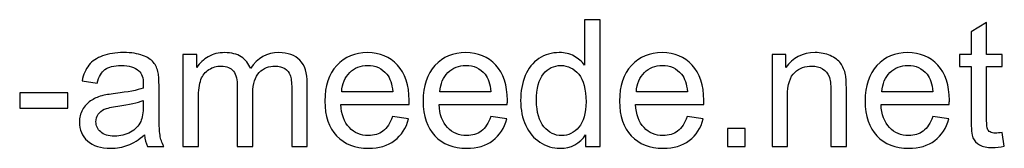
# Model space of a CAD drawing. Header units: millimetres. Extents: x -1094 to 1155, y -1556 to 1707.
# Tile 11 of 149: x 544 to 871, y -1556 to -1514. Entities that reach past the tile are written whole.
import ezdxf

# ---------------------------------------------------------------- set-up
doc = ezdxf.new("R2010")
doc.units = ezdxf.units.MM
doc.header["$MEASUREMENT"] = 0
doc.layers.add('Layer 1', color=7, linetype='Continuous')

msp = doc.modelspace()

# ---------------------------------------------------------------- linework, layer by layer
at = {"layer": 'Layer 1', "color": 250}
for points, knots in [([(731.6813, -1555.7239), (731.6813, -1555.7239), (731.6813, -1551.8592), (731.6813, -1551.8592), (731.6813, -1551.8592), (729.7538, -1554.8629), (726.9165, -1556.3696), (723.1692, -1556.3696), (723.1692, -1556.3696), (720.7427, -1556.3696), (718.512, -1555.7043), (716.4867, -1554.3639), (716.4867, -1554.3639), (714.4516, -1553.0333), (712.8764, -1551.1645), (711.7512, -1548.7772), (711.7512, -1548.7772), (710.6358, -1546.3801), (710.0781, -1543.6308), (710.0781, -1540.5195), (710.0781, -1540.5195), (710.0781, -1537.4865), (710.5869, -1534.7371), (711.5947, -1532.2618), (711.5947, -1532.2618), (712.6122, -1529.7962), (714.1287, -1527.8981), (716.154, -1526.587), (716.154, -1526.587), (718.1695, -1525.2662), (720.4394, -1524.6107), (722.9344, -1524.6107), (722.9344, -1524.6107), (724.7738, -1524.6107), (726.4077, -1525.002), (727.8362, -1525.775), (727.8362, -1525.775), (729.2646, -1526.5479), (730.4289, -1527.5655), (731.3291, -1528.808), (731.3291, -1528.808), (731.3291, -1528.808), (731.3291, -1513.6917), (731.3291, -1513.6917), (731.3291, -1513.6917), (731.3291, -1513.6917), (736.495, -1513.6917), (736.495, -1513.6917), (736.495, -1513.6917), (736.495, -1513.6917), (736.495, -1555.7239), (736.495, -1555.7239), (736.495, -1555.7239), (736.495, -1555.7239), (731.6813, -1555.7239), (731.6813, -1555.7239)], [0, 0, 0, 0, 0.06666667, 0.06666667, 0.06666667, 0.06666667, 0.13333333, 0.13333333, 0.13333333, 0.13333333, 0.2, 0.2, 0.2, 0.2, 0.26666667, 0.26666667, 0.26666667, 0.26666667, 0.33333333, 0.33333333, 0.33333333, 0.33333333, 0.4, 0.4, 0.4, 0.4, 0.46666667, 0.46666667, 0.46666667, 0.46666667, 0.53333333, 0.53333333, 0.53333333, 0.53333333, 0.6, 0.6, 0.6, 0.6, 0.66666667, 0.66666667, 0.66666667, 0.66666667, 0.73333333, 0.73333333, 0.73333333, 0.73333333, 0.8, 0.8, 0.8, 0.8, 0.86666667, 0.86666667, 0.86666667, 0.86666667, 1, 1, 1, 1]), ([(870.1351, -1551.1156), (870.1351, -1551.1156), (870.8395, -1555.675), (870.8395, -1555.675), (870.8395, -1555.675), (869.3915, -1555.9783), (868.0902, -1556.1348), (866.9553, -1556.1348), (866.9553, -1556.1348), (865.0865, -1556.1348), (863.6385, -1555.8413), (862.6014, -1555.2445), (862.6014, -1555.2445), (861.5741, -1554.6477), (860.85, -1553.8747), (860.4293, -1552.9061), (860.4293, -1552.9061), (860.0086, -1551.9375), (859.8031, -1549.9024), (859.8031, -1546.8009), (859.8031, -1546.8009), (859.8031, -1546.8009), (859.8031, -1529.2483), (859.8031, -1529.2483), (859.8031, -1529.2483), (859.8031, -1529.2483), (855.9874, -1529.2483), (855.9874, -1529.2483), (855.9874, -1529.2483), (855.9874, -1529.2483), (855.9874, -1525.2564), (855.9874, -1525.2564), (855.9874, -1525.2564), (855.9874, -1525.2564), (859.8031, -1525.2564), (859.8031, -1525.2564), (859.8031, -1525.2564), (859.8031, -1525.2564), (859.8031, -1517.7227), (859.8031, -1517.7227), (859.8031, -1517.7227), (859.8031, -1517.7227), (864.9691, -1514.6212), (864.9691, -1514.6212), (864.9691, -1514.6212), (864.9691, -1514.6212), (864.9691, -1525.2564), (864.9691, -1525.2564), (864.9691, -1525.2564), (864.9691, -1525.2564), (870.1351, -1525.2564), (870.1351, -1525.2564), (870.1351, -1525.2564), (870.1351, -1525.2564), (870.1351, -1529.2483), (870.1351, -1529.2483), (870.1351, -1529.2483), (870.1351, -1529.2483), (864.9691, -1529.2483), (864.9691, -1529.2483), (864.9691, -1529.2483), (864.9691, -1529.2483), (864.9691, -1547.0944), (864.9691, -1547.0944), (864.9691, -1547.0944), (864.9691, -1548.5718), (865.0572, -1549.5208), (865.2431, -1549.9415), (865.2431, -1549.9415), (865.4192, -1550.3622), (865.7127, -1550.6949), (866.1236, -1550.9493), (866.1236, -1550.9493), (866.5346, -1551.1939), (867.1216, -1551.3211), (867.8848, -1551.3211), (867.8848, -1551.3211), (868.4522, -1551.3211), (869.2056, -1551.2526), (870.1351, -1551.1156)], [0, 0, 0, 0, 0.04761905, 0.04761905, 0.04761905, 0.04761905, 0.0952381, 0.0952381, 0.0952381, 0.0952381, 0.14285714, 0.14285714, 0.14285714, 0.14285714, 0.19047619, 0.19047619, 0.19047619, 0.19047619, 0.23809524, 0.23809524, 0.23809524, 0.23809524, 0.28571429, 0.28571429, 0.28571429, 0.28571429, 0.33333333, 0.33333333, 0.33333333, 0.33333333, 0.38095238, 0.38095238, 0.38095238, 0.38095238, 0.42857143, 0.42857143, 0.42857143, 0.42857143, 0.47619048, 0.47619048, 0.47619048, 0.47619048, 0.52380952, 0.52380952, 0.52380952, 0.52380952, 0.57142857, 0.57142857, 0.57142857, 0.57142857, 0.61904762, 0.61904762, 0.61904762, 0.61904762, 0.66666667, 0.66666667, 0.66666667, 0.66666667, 0.71428571, 0.71428571, 0.71428571, 0.71428571, 0.76190476, 0.76190476, 0.76190476, 0.76190476, 0.80952381, 0.80952381, 0.80952381, 0.80952381, 0.85714286, 0.85714286, 0.85714286, 0.85714286, 0.9047619, 0.9047619, 0.9047619, 0.9047619, 1, 1, 1, 1]), ([(585.0676, -1551.9081), (583.1499, -1553.5421), (581.3007, -1554.6868), (579.5298, -1555.3619), (579.5298, -1555.3619), (577.7589, -1556.037), (575.8608, -1556.3696), (573.8257, -1556.3696), (573.8257, -1556.3696), (570.4796, -1556.3696), (567.9064, -1555.5576), (566.1061, -1553.9236), (566.1061, -1553.9236), (564.3059, -1552.2995), (563.4058, -1550.2155), (563.4058, -1547.6814), (563.4058, -1547.6814), (563.4058, -1546.1943), (563.7482, -1544.8343), (564.4233, -1543.6015), (564.4233, -1543.6015), (565.1082, -1542.3687), (565.9985, -1541.3903), (567.0943, -1540.6467), (567.0943, -1540.6467), (568.1999, -1539.9031), (569.4327, -1539.3356), (570.8123, -1538.9541), (570.8123, -1538.9541), (571.8298, -1538.6899), (573.3659, -1538.4355), (575.4108, -1538.1811), (575.4108, -1538.1811), (579.5788, -1537.6919), (582.6607, -1537.0951), (584.6273, -1536.4102), (584.6273, -1536.4102), (584.6469, -1535.7058), (584.6567, -1535.2557), (584.6567, -1535.0698), (584.6567, -1535.0698), (584.6567, -1532.976), (584.1675, -1531.4986), (583.1891, -1530.6376), (583.1891, -1530.6376), (581.8682, -1529.4733), (579.9016, -1528.8961), (577.2991, -1528.8961), (577.2991, -1528.8961), (574.8629, -1528.8961), (573.0626, -1529.3266), (571.9081, -1530.1778), (571.9081, -1530.1778), (570.7438, -1531.029), (569.8926, -1532.5357), (569.3349, -1534.7078), (569.3349, -1534.7078), (569.3349, -1534.7078), (564.2863, -1534.0033), (564.2863, -1534.0033), (564.2863, -1534.0033), (564.7462, -1531.8411), (565.4995, -1530.0897), (566.5562, -1528.7591), (566.5562, -1528.7591), (567.6129, -1527.4285), (569.1392, -1526.4109), (571.1351, -1525.6869), (571.1351, -1525.6869), (573.1213, -1524.9727), (575.4401, -1524.6107), (578.0622, -1524.6107), (578.0622, -1524.6107), (580.6648, -1524.6107), (582.7879, -1524.914), (584.4219, -1525.5304), (584.4219, -1525.5304), (586.046, -1526.1468), (587.2494, -1526.9099), (588.0126, -1527.8394), (588.0126, -1527.8394), (588.7758, -1528.7689), (589.3139, -1529.943), (589.627, -1531.3617), (589.627, -1531.3617), (589.7933, -1532.2422), (589.8813, -1533.8272), (589.8813, -1536.1069), (589.8813, -1536.1069), (589.8813, -1536.1069), (589.8813, -1542.9557), (589.8813, -1542.9557), (589.8813, -1542.9557), (589.8813, -1547.7401), (589.989, -1550.7634), (590.2042, -1552.0451), (590.2042, -1552.0451), (590.4097, -1553.3268), (590.8402, -1554.5498), (591.4664, -1555.7239), (591.4664, -1555.7239), (591.4664, -1555.7239), (586.0656, -1555.7239), (586.0656, -1555.7239), (586.0656, -1555.7239), (585.547, -1554.6379), (585.2144, -1553.3659), (585.0676, -1551.9081)], [0, 0, 0, 0, 0.03571429, 0.03571429, 0.03571429, 0.03571429, 0.07142857, 0.07142857, 0.07142857, 0.07142857, 0.10714286, 0.10714286, 0.10714286, 0.10714286, 0.14285714, 0.14285714, 0.14285714, 0.14285714, 0.17857143, 0.17857143, 0.17857143, 0.17857143, 0.21428571, 0.21428571, 0.21428571, 0.21428571, 0.25, 0.25, 0.25, 0.25, 0.28571429, 0.28571429, 0.28571429, 0.28571429, 0.32142857, 0.32142857, 0.32142857, 0.32142857, 0.35714286, 0.35714286, 0.35714286, 0.35714286, 0.39285714, 0.39285714, 0.39285714, 0.39285714, 0.42857143, 0.42857143, 0.42857143, 0.42857143, 0.46428571, 0.46428571, 0.46428571, 0.46428571, 0.5, 0.5, 0.5, 0.5, 0.53571429, 0.53571429, 0.53571429, 0.53571429, 0.57142857, 0.57142857, 0.57142857, 0.57142857, 0.60714286, 0.60714286, 0.60714286, 0.60714286, 0.64285714, 0.64285714, 0.64285714, 0.64285714, 0.67857143, 0.67857143, 0.67857143, 0.67857143, 0.71428571, 0.71428571, 0.71428571, 0.71428571, 0.75, 0.75, 0.75, 0.75, 0.78571429, 0.78571429, 0.78571429, 0.78571429, 0.82142857, 0.82142857, 0.82142857, 0.82142857, 0.85714286, 0.85714286, 0.85714286, 0.85714286, 0.89285714, 0.89285714, 0.89285714, 0.89285714, 0.92857143, 0.92857143, 0.92857143, 0.92857143, 1, 1, 1, 1]), ([(597.8162, -1555.7239), (597.8162, -1555.7239), (597.8162, -1525.2564), (597.8162, -1525.2564), (597.8162, -1525.2564), (597.8162, -1525.2564), (602.4538, -1525.2564), (602.4538, -1525.2564), (602.4538, -1525.2564), (602.4538, -1525.2564), (602.4538, -1529.5614), (602.4538, -1529.5614), (602.4538, -1529.5614), (603.4029, -1528.0742), (604.6748, -1526.8708), (606.2598, -1525.9707), (606.2598, -1525.9707), (607.8448, -1525.0607), (609.6451, -1524.6107), (611.6704, -1524.6107), (611.6704, -1524.6107), (613.9207, -1524.6107), (615.7699, -1525.0803), (617.2081, -1526.0098), (617.2081, -1526.0098), (618.6464, -1526.9491), (619.6639, -1528.2503), (620.251, -1529.9332), (620.251, -1529.9332), (622.6774, -1526.3816), (625.8181, -1524.6107), (629.6926, -1524.6107), (629.6926, -1524.6107), (632.7256, -1524.6107), (635.064, -1525.4423), (636.6881, -1527.1154), (636.6881, -1527.1154), (638.3221, -1528.7885), (639.1439, -1531.3617), (639.1439, -1534.835), (639.1439, -1534.835), (639.1439, -1534.835), (639.1439, -1555.7239), (639.1439, -1555.7239), (639.1439, -1555.7239), (639.1439, -1555.7239), (633.978, -1555.7239), (633.978, -1555.7239), (633.978, -1555.7239), (633.978, -1555.7239), (633.978, -1536.5472), (633.978, -1536.5472), (633.978, -1536.5472), (633.978, -1534.4925), (633.8019, -1533.0054), (633.4692, -1532.0955), (633.4692, -1532.0955), (633.1365, -1531.1855), (632.5299, -1530.4615), (631.6396, -1529.9038), (631.6396, -1529.9038), (630.759, -1529.3461), (629.7219, -1529.0722), (628.538, -1529.0722), (628.538, -1529.0722), (626.3856, -1529.0722), (624.6049, -1529.7864), (623.1862, -1531.2051), (623.1862, -1531.2051), (621.7675, -1532.6336), (621.063, -1534.9133), (621.063, -1538.0442), (621.063, -1538.0442), (621.063, -1538.0442), (621.063, -1555.7239), (621.063, -1555.7239), (621.063, -1555.7239), (621.063, -1555.7239), (615.8971, -1555.7239), (615.8971, -1555.7239), (615.8971, -1555.7239), (615.8971, -1555.7239), (615.8971, -1535.9504), (615.8971, -1535.9504), (615.8971, -1535.9504), (615.8971, -1533.6609), (615.4764, -1531.9389), (614.6349, -1530.7942), (614.6349, -1530.7942), (613.7935, -1529.6495), (612.414, -1529.0722), (610.5061, -1529.0722), (610.5061, -1529.0722), (609.058, -1529.0722), (607.7176, -1529.4538), (606.4848, -1530.2169), (606.4848, -1530.2169), (605.252, -1530.9801), (604.3617, -1532.0955), (603.804, -1533.5728), (603.804, -1533.5728), (603.2561, -1535.0405), (602.9821, -1537.1636), (602.9821, -1539.9325), (602.9821, -1539.9325), (602.9821, -1539.9325), (602.9821, -1555.7239), (602.9821, -1555.7239), (602.9821, -1555.7239), (602.9821, -1555.7239), (597.8162, -1555.7239), (597.8162, -1555.7239)], [0, 0, 0, 0, 0.03448276, 0.03448276, 0.03448276, 0.03448276, 0.06896552, 0.06896552, 0.06896552, 0.06896552, 0.10344828, 0.10344828, 0.10344828, 0.10344828, 0.13793103, 0.13793103, 0.13793103, 0.13793103, 0.17241379, 0.17241379, 0.17241379, 0.17241379, 0.20689655, 0.20689655, 0.20689655, 0.20689655, 0.24137931, 0.24137931, 0.24137931, 0.24137931, 0.27586207, 0.27586207, 0.27586207, 0.27586207, 0.31034483, 0.31034483, 0.31034483, 0.31034483, 0.34482759, 0.34482759, 0.34482759, 0.34482759, 0.37931034, 0.37931034, 0.37931034, 0.37931034, 0.4137931, 0.4137931, 0.4137931, 0.4137931, 0.44827586, 0.44827586, 0.44827586, 0.44827586, 0.48275862, 0.48275862, 0.48275862, 0.48275862, 0.51724138, 0.51724138, 0.51724138, 0.51724138, 0.55172414, 0.55172414, 0.55172414, 0.55172414, 0.5862069, 0.5862069, 0.5862069, 0.5862069, 0.62068966, 0.62068966, 0.62068966, 0.62068966, 0.65517241, 0.65517241, 0.65517241, 0.65517241, 0.68965517, 0.68965517, 0.68965517, 0.68965517, 0.72413793, 0.72413793, 0.72413793, 0.72413793, 0.75862069, 0.75862069, 0.75862069, 0.75862069, 0.79310345, 0.79310345, 0.79310345, 0.79310345, 0.82758621, 0.82758621, 0.82758621, 0.82758621, 0.86206897, 0.86206897, 0.86206897, 0.86206897, 0.89655172, 0.89655172, 0.89655172, 0.89655172, 0.93103448, 0.93103448, 0.93103448, 0.93103448, 1, 1, 1, 1]), ([(667.4981, -1545.8616), (667.4981, -1545.8616), (672.8401, -1546.566), (672.8401, -1546.566), (672.8401, -1546.566), (672.0085, -1549.6676), (670.4528, -1552.0842), (668.1829, -1553.7964), (668.1829, -1553.7964), (665.9131, -1555.5087), (663.017, -1556.3696), (659.4849, -1556.3696), (659.4849, -1556.3696), (655.043, -1556.3696), (651.5207, -1554.9999), (648.9182, -1552.2604), (648.9182, -1552.2604), (646.3156, -1549.5306), (645.0144, -1545.6855), (645.0144, -1540.7445), (645.0144, -1540.7445), (645.0144, -1535.6373), (646.3254, -1531.665), (648.9573, -1528.8472), (648.9573, -1528.8472), (651.5892, -1526.0196), (655.0039, -1524.6107), (659.2012, -1524.6107), (659.2012, -1524.6107), (663.2616, -1524.6107), (666.5784, -1525.9902), (669.1516, -1528.7591), (669.1516, -1528.7591), (671.7248, -1531.528), (673.0163, -1535.422), (673.0163, -1540.4412), (673.0163, -1540.4412), (673.0163, -1540.7445), (673.0065, -1541.2044), (672.9869, -1541.811), (672.9869, -1541.811), (672.9869, -1541.811), (650.2977, -1541.811), (650.2977, -1541.811), (650.2977, -1541.811), (650.4934, -1545.1474), (651.4327, -1547.7108), (653.1351, -1549.4817), (653.1351, -1549.4817), (654.8277, -1551.2526), (656.9509, -1552.1429), (659.4849, -1552.1429), (659.4849, -1552.1429), (661.3733, -1552.1429), (662.9876, -1551.644), (664.3183, -1550.646), (664.3183, -1550.646), (665.6587, -1549.648), (666.7153, -1548.0532), (667.4981, -1545.8616)], [0, 0, 0, 0, 0.0625, 0.0625, 0.0625, 0.0625, 0.125, 0.125, 0.125, 0.125, 0.1875, 0.1875, 0.1875, 0.1875, 0.25, 0.25, 0.25, 0.25, 0.3125, 0.3125, 0.3125, 0.3125, 0.375, 0.375, 0.375, 0.375, 0.4375, 0.4375, 0.4375, 0.4375, 0.5, 0.5, 0.5, 0.5, 0.5625, 0.5625, 0.5625, 0.5625, 0.625, 0.625, 0.625, 0.625, 0.6875, 0.6875, 0.6875, 0.6875, 0.75, 0.75, 0.75, 0.75, 0.8125, 0.8125, 0.8125, 0.8125, 0.875, 0.875, 0.875, 0.875, 1, 1, 1, 1]), ([(700.1474, -1545.8616), (700.1474, -1545.8616), (705.4894, -1546.566), (705.4894, -1546.566), (705.4894, -1546.566), (704.6578, -1549.6676), (703.1021, -1552.0842), (700.8322, -1553.7964), (700.8322, -1553.7964), (698.5624, -1555.5087), (695.6663, -1556.3696), (692.1342, -1556.3696), (692.1342, -1556.3696), (687.6923, -1556.3696), (684.17, -1554.9999), (681.5675, -1552.2604), (681.5675, -1552.2604), (678.9649, -1549.5306), (677.6637, -1545.6855), (677.6637, -1540.7445), (677.6637, -1540.7445), (677.6637, -1535.6373), (678.9747, -1531.665), (681.6066, -1528.8472), (681.6066, -1528.8472), (684.2385, -1526.0196), (687.6532, -1524.6107), (691.8505, -1524.6107), (691.8505, -1524.6107), (695.9109, -1524.6107), (699.2277, -1525.9902), (701.8009, -1528.7591), (701.8009, -1528.7591), (704.3741, -1531.528), (705.6656, -1535.422), (705.6656, -1540.4412), (705.6656, -1540.4412), (705.6656, -1540.7445), (705.6558, -1541.2044), (705.6362, -1541.811), (705.6362, -1541.811), (705.6362, -1541.811), (682.947, -1541.811), (682.947, -1541.811), (682.947, -1541.811), (683.1427, -1545.1474), (684.082, -1547.7108), (685.7844, -1549.4817), (685.7844, -1549.4817), (687.477, -1551.2526), (689.6002, -1552.1429), (692.1342, -1552.1429), (692.1342, -1552.1429), (694.0226, -1552.1429), (695.6369, -1551.644), (696.9676, -1550.646), (696.9676, -1550.646), (698.308, -1549.648), (699.3646, -1548.0532), (700.1474, -1545.8616)], [0, 0, 0, 0, 0.0625, 0.0625, 0.0625, 0.0625, 0.125, 0.125, 0.125, 0.125, 0.1875, 0.1875, 0.1875, 0.1875, 0.25, 0.25, 0.25, 0.25, 0.3125, 0.3125, 0.3125, 0.3125, 0.375, 0.375, 0.375, 0.375, 0.4375, 0.4375, 0.4375, 0.4375, 0.5, 0.5, 0.5, 0.5, 0.5625, 0.5625, 0.5625, 0.5625, 0.625, 0.625, 0.625, 0.625, 0.6875, 0.6875, 0.6875, 0.6875, 0.75, 0.75, 0.75, 0.75, 0.8125, 0.8125, 0.8125, 0.8125, 0.875, 0.875, 0.875, 0.875, 1, 1, 1, 1]), ([(765.446, -1545.8616), (765.446, -1545.8616), (770.788, -1546.566), (770.788, -1546.566), (770.788, -1546.566), (769.9564, -1549.6676), (768.4007, -1552.0842), (766.1308, -1553.7964), (766.1308, -1553.7964), (763.861, -1555.5087), (760.9649, -1556.3696), (757.4328, -1556.3696), (757.4328, -1556.3696), (752.9909, -1556.3696), (749.4686, -1554.9999), (746.8661, -1552.2604), (746.8661, -1552.2604), (744.2635, -1549.5306), (742.9623, -1545.6855), (742.9623, -1540.7445), (742.9623, -1540.7445), (742.9623, -1535.6373), (744.2733, -1531.665), (746.9052, -1528.8472), (746.9052, -1528.8472), (749.5371, -1526.0196), (752.9518, -1524.6107), (757.1491, -1524.6107), (757.1491, -1524.6107), (761.2095, -1524.6107), (764.5263, -1525.9902), (767.0995, -1528.7591), (767.0995, -1528.7591), (769.6727, -1531.528), (770.9642, -1535.422), (770.9642, -1540.4412), (770.9642, -1540.4412), (770.9642, -1540.7445), (770.9544, -1541.2044), (770.9348, -1541.811), (770.9348, -1541.811), (770.9348, -1541.811), (748.2456, -1541.811), (748.2456, -1541.811), (748.2456, -1541.811), (748.4413, -1545.1474), (749.3806, -1547.7108), (751.083, -1549.4817), (751.083, -1549.4817), (752.7756, -1551.2526), (754.8988, -1552.1429), (757.4328, -1552.1429), (757.4328, -1552.1429), (759.3212, -1552.1429), (760.9355, -1551.644), (762.2662, -1550.646), (762.2662, -1550.646), (763.6066, -1549.648), (764.6632, -1548.0532), (765.446, -1545.8616)], [0, 0, 0, 0, 0.0625, 0.0625, 0.0625, 0.0625, 0.125, 0.125, 0.125, 0.125, 0.1875, 0.1875, 0.1875, 0.1875, 0.25, 0.25, 0.25, 0.25, 0.3125, 0.3125, 0.3125, 0.3125, 0.375, 0.375, 0.375, 0.375, 0.4375, 0.4375, 0.4375, 0.4375, 0.5, 0.5, 0.5, 0.5, 0.5625, 0.5625, 0.5625, 0.5625, 0.625, 0.625, 0.625, 0.625, 0.6875, 0.6875, 0.6875, 0.6875, 0.75, 0.75, 0.75, 0.75, 0.8125, 0.8125, 0.8125, 0.8125, 0.875, 0.875, 0.875, 0.875, 1, 1, 1, 1]), ([(793.624, -1555.7239), (793.624, -1555.7239), (793.624, -1525.2564), (793.624, -1525.2564), (793.624, -1525.2564), (793.624, -1525.2564), (798.2616, -1525.2564), (798.2616, -1525.2564), (798.2616, -1525.2564), (798.2616, -1525.2564), (798.2616, -1529.581), (798.2616, -1529.581), (798.2616, -1529.581), (800.4924, -1526.2642), (803.7211, -1524.6107), (807.938, -1524.6107), (807.938, -1524.6107), (809.7774, -1524.6107), (811.4603, -1524.9433), (812.9964, -1525.5989), (812.9964, -1525.5989), (814.5325, -1526.2544), (815.687, -1527.1252), (816.4501, -1528.1916), (816.4501, -1528.1916), (817.2133, -1529.2581), (817.7514, -1530.53), (818.0547, -1531.9976), (818.0547, -1531.9976), (818.2406, -1532.9565), (818.3384, -1534.6295), (818.3384, -1537.0168), (818.3384, -1537.0168), (818.3384, -1537.0168), (818.3384, -1555.7239), (818.3384, -1555.7239), (818.3384, -1555.7239), (818.3384, -1555.7239), (813.1725, -1555.7239), (813.1725, -1555.7239), (813.1725, -1555.7239), (813.1725, -1555.7239), (813.1725, -1537.2125), (813.1725, -1537.2125), (813.1725, -1537.2125), (813.1725, -1535.1089), (812.9768, -1533.5337), (812.5757, -1532.4966), (812.5757, -1532.4966), (812.1745, -1531.4595), (811.4603, -1530.6279), (810.4427, -1530.0017), (810.4427, -1530.0017), (809.4252, -1529.3853), (808.2218, -1529.0722), (806.852, -1529.0722), (806.852, -1529.0722), (804.6604, -1529.0722), (802.772, -1529.7669), (801.1773, -1531.166), (801.1773, -1531.166), (799.5825, -1532.5553), (798.7899, -1535.2068), (798.7899, -1539.1008), (798.7899, -1539.1008), (798.7899, -1539.1008), (798.7899, -1555.7239), (798.7899, -1555.7239), (798.7899, -1555.7239), (798.7899, -1555.7239), (793.624, -1555.7239), (793.624, -1555.7239)], [0, 0, 0, 0, 0.05263158, 0.05263158, 0.05263158, 0.05263158, 0.10526316, 0.10526316, 0.10526316, 0.10526316, 0.15789474, 0.15789474, 0.15789474, 0.15789474, 0.21052632, 0.21052632, 0.21052632, 0.21052632, 0.26315789, 0.26315789, 0.26315789, 0.26315789, 0.31578947, 0.31578947, 0.31578947, 0.31578947, 0.36842105, 0.36842105, 0.36842105, 0.36842105, 0.42105263, 0.42105263, 0.42105263, 0.42105263, 0.47368421, 0.47368421, 0.47368421, 0.47368421, 0.52631579, 0.52631579, 0.52631579, 0.52631579, 0.57894737, 0.57894737, 0.57894737, 0.57894737, 0.63157895, 0.63157895, 0.63157895, 0.63157895, 0.68421053, 0.68421053, 0.68421053, 0.68421053, 0.73684211, 0.73684211, 0.73684211, 0.73684211, 0.78947368, 0.78947368, 0.78947368, 0.78947368, 0.84210526, 0.84210526, 0.84210526, 0.84210526, 0.89473684, 0.89473684, 0.89473684, 0.89473684, 1, 1, 1, 1]), ([(847.0546, -1545.8616), (847.0546, -1545.8616), (852.3966, -1546.566), (852.3966, -1546.566), (852.3966, -1546.566), (851.565, -1549.6676), (850.0093, -1552.0842), (847.7394, -1553.7964), (847.7394, -1553.7964), (845.4696, -1555.5087), (842.5735, -1556.3696), (839.0414, -1556.3696), (839.0414, -1556.3696), (834.5995, -1556.3696), (831.0772, -1554.9999), (828.4747, -1552.2604), (828.4747, -1552.2604), (825.8721, -1549.5306), (824.5709, -1545.6855), (824.5709, -1540.7445), (824.5709, -1540.7445), (824.5709, -1535.6373), (825.8819, -1531.665), (828.5138, -1528.8472), (828.5138, -1528.8472), (831.1457, -1526.0196), (834.5604, -1524.6107), (838.7577, -1524.6107), (838.7577, -1524.6107), (842.8181, -1524.6107), (846.1349, -1525.9902), (848.7081, -1528.7591), (848.7081, -1528.7591), (851.2813, -1531.528), (852.5728, -1535.422), (852.5728, -1540.4412), (852.5728, -1540.4412), (852.5728, -1540.7445), (852.563, -1541.2044), (852.5434, -1541.811), (852.5434, -1541.811), (852.5434, -1541.811), (829.8542, -1541.811), (829.8542, -1541.811), (829.8542, -1541.811), (830.0499, -1545.1474), (830.9892, -1547.7108), (832.6916, -1549.4817), (832.6916, -1549.4817), (834.3842, -1551.2526), (836.5074, -1552.1429), (839.0414, -1552.1429), (839.0414, -1552.1429), (840.9298, -1552.1429), (842.5441, -1551.644), (843.8748, -1550.646), (843.8748, -1550.646), (845.2152, -1549.648), (846.2718, -1548.0532), (847.0546, -1545.8616)], [0, 0, 0, 0, 0.0625, 0.0625, 0.0625, 0.0625, 0.125, 0.125, 0.125, 0.125, 0.1875, 0.1875, 0.1875, 0.1875, 0.25, 0.25, 0.25, 0.25, 0.3125, 0.3125, 0.3125, 0.3125, 0.375, 0.375, 0.375, 0.375, 0.4375, 0.4375, 0.4375, 0.4375, 0.5, 0.5, 0.5, 0.5, 0.5625, 0.5625, 0.5625, 0.5625, 0.625, 0.625, 0.625, 0.625, 0.6875, 0.6875, 0.6875, 0.6875, 0.75, 0.75, 0.75, 0.75, 0.8125, 0.8125, 0.8125, 0.8125, 0.875, 0.875, 0.875, 0.875, 1, 1, 1, 1]), ([(650.5913, -1537.5843), (650.5913, -1537.5843), (667.5568, -1537.5843), (667.5568, -1537.5843), (667.5568, -1537.5843), (667.3317, -1535.0209), (666.6762, -1533.1032), (665.6097, -1531.8215), (665.6097, -1531.8215), (663.9758, -1529.8353), (661.8429, -1528.8374), (659.2306, -1528.8374), (659.2306, -1528.8374), (656.8628, -1528.8374), (654.8767, -1529.6299), (653.2623, -1531.2149), (653.2623, -1531.2149), (651.6577, -1532.7999), (650.7674, -1534.923), (650.5913, -1537.5843)], [0, 0, 0, 0, 0.16666667, 0.16666667, 0.16666667, 0.16666667, 0.33333333, 0.33333333, 0.33333333, 0.33333333, 0.5, 0.5, 0.5, 0.5, 0.66666667, 0.66666667, 0.66666667, 0.66666667, 1, 1, 1, 1]), ([(683.2406, -1537.5843), (683.2406, -1537.5843), (700.2061, -1537.5843), (700.2061, -1537.5843), (700.2061, -1537.5843), (699.981, -1535.0209), (699.3255, -1533.1032), (698.259, -1531.8215), (698.259, -1531.8215), (696.6251, -1529.8353), (694.4922, -1528.8374), (691.8799, -1528.8374), (691.8799, -1528.8374), (689.5121, -1528.8374), (687.526, -1529.6299), (685.9116, -1531.2149), (685.9116, -1531.2149), (684.307, -1532.7999), (683.4167, -1534.923), (683.2406, -1537.5843)], [0, 0, 0, 0, 0.16666667, 0.16666667, 0.16666667, 0.16666667, 0.33333333, 0.33333333, 0.33333333, 0.33333333, 0.5, 0.5, 0.5, 0.5, 0.66666667, 0.66666667, 0.66666667, 0.66666667, 1, 1, 1, 1]), ([(715.3615, -1540.5293), (715.3615, -1544.4233), (716.1834, -1547.3292), (717.8369, -1549.2567), (717.8369, -1549.2567), (719.4806, -1551.1841), (721.4276, -1552.1429), (723.6682, -1552.1429), (723.6682, -1552.1429), (725.9283, -1552.1429), (727.8459, -1551.2232), (729.431, -1549.3838), (729.431, -1549.3838), (731.0062, -1547.5444), (731.7987, -1544.7364), (731.7987, -1540.9598), (731.7987, -1540.9598), (731.7987, -1536.8114), (730.9964, -1533.7587), (729.382, -1531.8117), (729.382, -1531.8117), (727.7775, -1529.8647), (725.7913, -1528.8961), (723.4333, -1528.8961), (723.4333, -1528.8961), (721.1341, -1528.8961), (719.2164, -1529.8256), (717.6705, -1531.6943), (717.6705, -1531.6943), (716.1345, -1533.5631), (715.3615, -1536.5081), (715.3615, -1540.5293)], [0, 0, 0, 0, 0.11111111, 0.11111111, 0.11111111, 0.11111111, 0.22222222, 0.22222222, 0.22222222, 0.22222222, 0.33333333, 0.33333333, 0.33333333, 0.33333333, 0.44444444, 0.44444444, 0.44444444, 0.44444444, 0.55555556, 0.55555556, 0.55555556, 0.55555556, 0.66666667, 0.66666667, 0.66666667, 0.66666667, 0.77777778, 0.77777778, 0.77777778, 0.77777778, 1, 1, 1, 1]), ([(748.5392, -1537.5843), (748.5392, -1537.5843), (765.5047, -1537.5843), (765.5047, -1537.5843), (765.5047, -1537.5843), (765.2796, -1535.0209), (764.6241, -1533.1032), (763.5576, -1531.8215), (763.5576, -1531.8215), (761.9237, -1529.8353), (759.7908, -1528.8374), (757.1785, -1528.8374), (757.1785, -1528.8374), (754.8107, -1528.8374), (752.8246, -1529.6299), (751.2102, -1531.2149), (751.2102, -1531.2149), (749.6056, -1532.7999), (748.7153, -1534.923), (748.5392, -1537.5843)], [0, 0, 0, 0, 0.16666667, 0.16666667, 0.16666667, 0.16666667, 0.33333333, 0.33333333, 0.33333333, 0.33333333, 0.5, 0.5, 0.5, 0.5, 0.66666667, 0.66666667, 0.66666667, 0.66666667, 1, 1, 1, 1]), ([(830.1478, -1537.5843), (830.1478, -1537.5843), (847.1133, -1537.5843), (847.1133, -1537.5843), (847.1133, -1537.5843), (846.8882, -1535.0209), (846.2327, -1533.1032), (845.1662, -1531.8215), (845.1662, -1531.8215), (843.5323, -1529.8353), (841.3994, -1528.8374), (838.7871, -1528.8374), (838.7871, -1528.8374), (836.4193, -1528.8374), (834.4332, -1529.6299), (832.8188, -1531.2149), (832.8188, -1531.2149), (831.2142, -1532.7999), (830.3239, -1534.923), (830.1478, -1537.5843)], [0, 0, 0, 0, 0.16666667, 0.16666667, 0.16666667, 0.16666667, 0.33333333, 0.33333333, 0.33333333, 0.33333333, 0.5, 0.5, 0.5, 0.5, 0.66666667, 0.66666667, 0.66666667, 0.66666667, 1, 1, 1, 1]), ([(543.5637, -1543.1025), (543.5637, -1543.1025), (543.5637, -1537.9365), (543.5637, -1537.9365), (543.5637, -1537.9365), (543.5637, -1537.9365), (559.5313, -1537.9365), (559.5313, -1537.9365), (559.5313, -1537.9365), (559.5313, -1537.9365), (559.5313, -1543.1025), (559.5313, -1543.1025), (559.5313, -1543.1025), (559.5313, -1543.1025), (543.5637, -1543.1025), (543.5637, -1543.1025)], [0, 0, 0, 0, 0.2, 0.2, 0.2, 0.2, 0.4, 0.4, 0.4, 0.4, 0.6, 0.6, 0.6, 0.6, 1, 1, 1, 1]), ([(584.6567, -1540.4608), (582.7781, -1541.224), (579.9603, -1541.8697), (576.2033, -1542.398), (576.2033, -1542.398), (574.0703, -1542.7014), (572.5636, -1543.0438), (571.683, -1543.4254), (571.683, -1543.4254), (570.8025, -1543.8069), (570.1274, -1544.3646), (569.648, -1545.0887), (569.648, -1545.0887), (569.1685, -1545.8225), (568.9239, -1546.6345), (568.9239, -1547.5347), (568.9239, -1547.5347), (568.9239, -1548.8946), (569.4425, -1550.0394), (570.4894, -1550.9493), (570.4894, -1550.9493), (571.5363, -1551.8592), (573.0626, -1552.3191), (575.0683, -1552.3191), (575.0683, -1552.3191), (577.0545, -1552.3191), (578.8254, -1551.8886), (580.381, -1551.0178), (580.381, -1551.0178), (581.9269, -1550.1568), (583.0717, -1548.9729), (583.7957, -1547.476), (583.7957, -1547.476), (584.3534, -1546.3117), (584.6273, -1544.5995), (584.6273, -1542.3393), (584.6273, -1542.3393), (584.6273, -1542.3393), (584.6567, -1540.4608), (584.6567, -1540.4608)], [0, 0, 0, 0, 0.09090909, 0.09090909, 0.09090909, 0.09090909, 0.18181818, 0.18181818, 0.18181818, 0.18181818, 0.27272727, 0.27272727, 0.27272727, 0.27272727, 0.36363636, 0.36363636, 0.36363636, 0.36363636, 0.45454545, 0.45454545, 0.45454545, 0.45454545, 0.54545455, 0.54545455, 0.54545455, 0.54545455, 0.63636364, 0.63636364, 0.63636364, 0.63636364, 0.72727273, 0.72727273, 0.72727273, 0.72727273, 0.81818182, 0.81818182, 0.81818182, 0.81818182, 1, 1, 1, 1]), ([(778.7816, -1555.7239), (778.7816, -1555.7239), (778.7816, -1549.8535), (778.7816, -1549.8535), (778.7816, -1549.8535), (778.7816, -1549.8535), (784.652, -1549.8535), (784.652, -1549.8535), (784.652, -1549.8535), (784.652, -1549.8535), (784.652, -1555.7239), (784.652, -1555.7239), (784.652, -1555.7239), (784.652, -1555.7239), (778.7816, -1555.7239), (778.7816, -1555.7239)], [0, 0, 0, 0, 0.2, 0.2, 0.2, 0.2, 0.4, 0.4, 0.4, 0.4, 0.6, 0.6, 0.6, 0.6, 1, 1, 1, 1])]:
    msp.add_open_spline(points, degree=3, knots=knots, dxfattribs=at)

doc.saveas('drawing.dxf')
